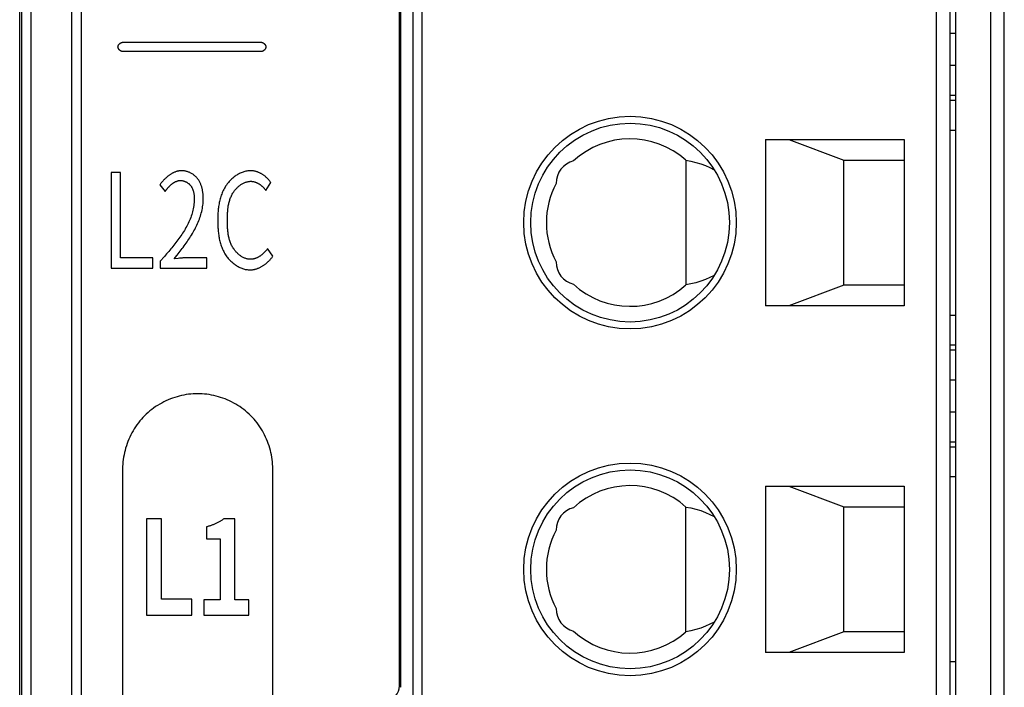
# Model space of a CAD drawing. Header units: millimetres. Extents: x 674 to 3111, y -226 to 595.
# Tile 29 of 46: x 2328 to 2349, y 302 to 316. Entities that reach past the tile are written whole.
import ezdxf

# ---------------------------------------------------------------- set-up
doc = ezdxf.new("R2010")
doc.units = ezdxf.units.MM
doc.header["$LTSCALE"] = 30.734
doc.layers.get('0').update_dxf_attribs({"linetype": 'CONTINUOUS'})

msp = doc.modelspace()

# ---------------------------------------------------------------- linework, layer by layer
at = {"color": 7, "linetype": 'Continuous'}
for p, q in [((2327.885, 193.395), (2327.885, 329.206)), ((2327.928, 329.163), (2327.928, 193.443)), ((2328.128, 329.163), (2328.128, 193.439)), ((2336.595, 255.904), (2336.595, 322.904)), ((2348.145, 255.904), (2348.145, 322.904)), ((2348.895, 322.904), (2348.895, 255.904)), ((2336.395, 322.704), (2336.395, 256.104)), ((2347.725, 256.104), (2347.725, 322.704)), ((2348.025, 256.204), (2348.025, 322.604)), ((2349.195, 256.204), (2349.195, 322.604)), ((2329.013, 284.204), (2329.013, 321.829)), ((2329.213, 321.829), (2329.213, 284.204)), ((2336.105, 301.883), (2336.105, 321.485)), ((2336.135, 301.853), (2336.135, 321.455)), ((2348.025, 316.004), (2348.145, 316.004)), ((2330.113, 315.804), (2333.113, 315.804)), ((2333.113, 315.604), (2330.113, 315.604)), ((2348.145, 315.304), (2348.025, 315.304)), ((2348.145, 314.654), (2348.025, 314.654)), ((2348.025, 314.554), (2348.145, 314.554)), ((2348.025, 313.904), (2348.145, 313.904)), ((2344.025, 313.704), (2344.025, 310.104)), ((2344.025, 313.704), (2347.025, 313.704)), ((2344.535, 313.704), (2345.725, 313.254)), ((2347.025, 313.704), (2347.025, 310.104)), ((2342.305, 313.252), (2342.305, 310.555)), ((2345.725, 310.554), (2345.725, 313.254)), ((2345.725, 313.254), (2347.025, 313.254)), ((2329.863, 312.987), (2329.863, 310.918)), ((2330.067, 312.987), (2329.863, 312.987)), ((2330.067, 311.141), (2330.067, 312.987)), ((2330.918, 312.721), (2331.034, 312.575)), ((2333.215, 312.6), (2333.324, 312.769)), ((2332.381, 311.918), (2332.381, 311.959)), ((2333.363, 311.178), (2333.252, 311.341)), ((2330.767, 311.141), (2330.067, 311.141)), ((2330.767, 310.918), (2330.767, 311.141)), ((2331.018, 311.173), (2330.927, 311.071)), ((2331.064, 311.226), (2331.018, 311.173)), ((2331.11, 311.28), (2331.064, 311.226)), ((2331.317, 311.13), (2331.229, 311.121)), ((2331.936, 311.141), (2331.492, 311.141)), ((2331.936, 310.918), (2331.936, 311.141)), ((2329.863, 310.918), (2330.767, 310.918)), ((2330.927, 311.071), (2330.927, 310.918)), ((2330.927, 310.918), (2331.936, 310.918)), ((2345.725, 310.554), (2344.535, 310.104)), ((2347.025, 310.554), (2345.725, 310.554)), ((2347.025, 310.104), (2344.025, 310.104)), ((2348.025, 309.904), (2348.145, 309.904)), ((2348.145, 309.254), (2348.025, 309.254)), ((2348.025, 309.154), (2348.145, 309.154)), ((2348.025, 308.504), (2348.145, 308.504)), ((2348.145, 307.804), (2348.025, 307.804)), ((2348.145, 307.154), (2348.025, 307.154)), ((2348.025, 307.054), (2348.145, 307.054)), ((2330.113, 306.579), (2330.113, 287.329)), ((2333.363, 287.329), (2333.363, 306.579)), ((2348.145, 306.404), (2348.025, 306.404)), ((2344.025, 306.204), (2344.025, 302.604)), ((2344.025, 306.204), (2347.025, 306.204)), ((2344.535, 306.204), (2345.725, 305.754)), ((2347.025, 306.204), (2347.025, 302.604)), ((2342.305, 303.055), (2342.305, 305.752)), ((2345.725, 303.054), (2345.725, 305.754)), ((2345.725, 305.754), (2347.025, 305.754)), ((2330.63, 305.498), (2330.63, 303.41)), ((2330.954, 305.498), (2330.63, 305.498)), ((2330.954, 303.76), (2330.954, 305.498)), ((2332.543, 305.498), (2332.304, 305.498)), ((2332.543, 303.745), (2332.543, 305.498)), ((2331.928, 305.323), (2331.928, 305.066)), ((2331.928, 305.066), (2332.221, 305.066)), ((2332.221, 305.066), (2332.221, 303.745)), ((2331.61, 303.76), (2330.954, 303.76)), ((2331.61, 303.41), (2331.61, 303.76)), ((2331.873, 303.745), (2331.873, 303.41)), ((2332.221, 303.745), (2331.873, 303.745)), ((2332.847, 303.745), (2332.543, 303.745)), ((2332.847, 303.41), (2332.847, 303.745)), ((2330.63, 303.41), (2331.61, 303.41)), ((2331.873, 303.41), (2332.847, 303.41)), ((2345.725, 303.054), (2344.535, 302.604)), ((2347.025, 303.054), (2345.725, 303.054)), ((2347.025, 302.604), (2344.025, 302.604)), ((2348.145, 302.404), (2348.025, 302.404)), ((2336.135, 301.853), (2336.105, 301.883))]:
    msp.add_line(p, q, dxfattribs=at)
for points in [[(2330.013, 315.704), (2330.013, 315.706), (2330.014, 315.709), (2330.014, 315.712), (2330.014, 315.714), (2330.015, 315.717), (2330.015, 315.72), (2330.016, 315.722), (2330.017, 315.725), (2330.017, 315.728), (2330.018, 315.73), (2330.019, 315.733), (2330.021, 315.735), (2330.022, 315.738), (2330.023, 315.741), (2330.024, 315.743), (2330.026, 315.746), (2330.027, 315.748), (2330.029, 315.751), (2330.03, 315.753), (2330.032, 315.756), (2330.034, 315.758), (2330.036, 315.76), (2330.038, 315.763), (2330.04, 315.765), (2330.042, 315.767), (2330.044, 315.769), (2330.046, 315.771), (2330.048, 315.774), (2330.05, 315.776), (2330.052, 315.778), (2330.055, 315.78), (2330.057, 315.781), (2330.059, 315.783), (2330.062, 315.785), (2330.064, 315.787), (2330.066, 315.788), (2330.069, 315.79), (2330.071, 315.791), (2330.074, 315.793), (2330.077, 315.794), (2330.079, 315.795), (2330.082, 315.797), (2330.084, 315.798), (2330.087, 315.799), (2330.09, 315.8), (2330.092, 315.8), (2330.095, 315.801), (2330.098, 315.802), (2330.1, 315.802), (2330.103, 315.803), (2330.105, 315.803), (2330.108, 315.804), (2330.111, 315.804), (2330.113, 315.804)], [(2330.113, 315.604), (2330.111, 315.604), (2330.108, 315.604), (2330.105, 315.604), (2330.103, 315.605), (2330.1, 315.605), (2330.098, 315.606), (2330.095, 315.606), (2330.092, 315.607), (2330.09, 315.608), (2330.087, 315.609), (2330.084, 315.61), (2330.082, 315.611), (2330.079, 315.612), (2330.077, 315.613), (2330.074, 315.615), (2330.071, 315.616), (2330.069, 315.618), (2330.066, 315.619), (2330.064, 315.621), (2330.062, 315.623), (2330.059, 315.624), (2330.057, 315.626), (2330.055, 315.628), (2330.052, 315.63), (2330.05, 315.632), (2330.048, 315.634), (2330.046, 315.636), (2330.044, 315.638), (2330.042, 315.64), (2330.04, 315.643), (2330.038, 315.645), (2330.036, 315.647), (2330.034, 315.65), (2330.032, 315.652), (2330.03, 315.654), (2330.029, 315.657), (2330.027, 315.659), (2330.026, 315.662), (2330.024, 315.664), (2330.023, 315.667), (2330.022, 315.67), (2330.021, 315.672), (2330.019, 315.675), (2330.018, 315.677), (2330.017, 315.68), (2330.017, 315.683), (2330.016, 315.685), (2330.015, 315.688), (2330.015, 315.691), (2330.014, 315.693), (2330.014, 315.696), (2330.014, 315.698), (2330.013, 315.701), (2330.013, 315.704)], [(2333.113, 315.804), (2333.116, 315.804), (2333.119, 315.804), (2333.121, 315.803), (2333.124, 315.803), (2333.127, 315.802), (2333.129, 315.802), (2333.132, 315.801), (2333.135, 315.8), (2333.137, 315.8), (2333.14, 315.799), (2333.142, 315.798), (2333.145, 315.797), (2333.148, 315.795), (2333.15, 315.794), (2333.153, 315.793), (2333.155, 315.791), (2333.158, 315.79), (2333.16, 315.788), (2333.163, 315.787), (2333.165, 315.785), (2333.168, 315.783), (2333.17, 315.781), (2333.172, 315.78), (2333.174, 315.778), (2333.177, 315.776), (2333.179, 315.774), (2333.181, 315.771), (2333.183, 315.769), (2333.185, 315.767), (2333.187, 315.765), (2333.189, 315.763), (2333.191, 315.76), (2333.193, 315.758), (2333.195, 315.756), (2333.196, 315.753), (2333.198, 315.751), (2333.199, 315.748), (2333.201, 315.746), (2333.202, 315.743), (2333.204, 315.741), (2333.205, 315.738), (2333.206, 315.735), (2333.207, 315.733), (2333.208, 315.73), (2333.209, 315.728), (2333.21, 315.725), (2333.211, 315.722), (2333.211, 315.72), (2333.212, 315.717), (2333.213, 315.714), (2333.213, 315.712), (2333.213, 315.709), (2333.213, 315.706), (2333.213, 315.704)], [(2333.213, 315.704), (2333.213, 315.701), (2333.213, 315.698), (2333.213, 315.696), (2333.213, 315.693), (2333.212, 315.691), (2333.211, 315.688), (2333.211, 315.685), (2333.21, 315.683), (2333.209, 315.68), (2333.208, 315.677), (2333.207, 315.675), (2333.206, 315.672), (2333.205, 315.67), (2333.204, 315.667), (2333.202, 315.664), (2333.201, 315.662), (2333.199, 315.659), (2333.198, 315.657), (2333.196, 315.654), (2333.195, 315.652), (2333.193, 315.65), (2333.191, 315.647), (2333.189, 315.645), (2333.187, 315.643), (2333.185, 315.64), (2333.183, 315.638), (2333.181, 315.636), (2333.179, 315.634), (2333.177, 315.632), (2333.174, 315.63), (2333.172, 315.628), (2333.17, 315.626), (2333.168, 315.624), (2333.165, 315.623), (2333.163, 315.621), (2333.16, 315.619), (2333.158, 315.618), (2333.155, 315.616), (2333.153, 315.615), (2333.15, 315.613), (2333.148, 315.612), (2333.145, 315.611), (2333.142, 315.61), (2333.14, 315.609), (2333.137, 315.608), (2333.135, 315.607), (2333.132, 315.606), (2333.129, 315.606), (2333.127, 315.605), (2333.124, 315.605), (2333.121, 315.604), (2333.119, 315.604), (2333.116, 315.604), (2333.113, 315.604)], [(2342.305, 313.252), (2342.414, 313.232), (2342.521, 313.206), (2342.626, 313.174), (2342.727, 313.136), (2342.824, 313.093), (2342.918, 313.044)], [(2331.391, 313.026), (2331.379, 313.026), (2331.367, 313.025), (2331.355, 313.024), (2331.343, 313.023), (2331.331, 313.021), (2331.319, 313.019), (2331.307, 313.016), (2331.295, 313.013), (2331.283, 313.01), (2331.271, 313.006), (2331.259, 313.002), (2331.248, 312.998), (2331.236, 312.993), (2331.225, 312.988), (2331.213, 312.983), (2331.202, 312.977), (2331.191, 312.971), (2331.18, 312.965), (2331.169, 312.959), (2331.158, 312.952), (2331.147, 312.945), (2331.136, 312.938), (2331.125, 312.931), (2331.115, 312.923), (2331.105, 312.916), (2331.094, 312.908), (2331.084, 312.9), (2331.074, 312.891), (2331.064, 312.883), (2331.054, 312.874), (2331.045, 312.865), (2331.035, 312.856), (2331.026, 312.847), (2331.017, 312.838), (2331.007, 312.829), (2330.999, 312.819), (2330.99, 312.81), (2330.981, 312.8), (2330.973, 312.791), (2330.964, 312.781), (2330.956, 312.771), (2330.948, 312.761), (2330.941, 312.751), (2330.933, 312.741), (2330.926, 312.731), (2330.918, 312.721)], [(2331.857, 312.414), (2331.857, 312.429), (2331.857, 312.445), (2331.857, 312.46), (2331.856, 312.476), (2331.855, 312.492), (2331.854, 312.508), (2331.853, 312.523), (2331.851, 312.539), (2331.849, 312.555), (2331.847, 312.571), (2331.845, 312.586), (2331.842, 312.602), (2331.839, 312.618), (2331.836, 312.633), (2331.832, 312.648), (2331.828, 312.664), (2331.824, 312.679), (2331.819, 312.694), (2331.814, 312.709), (2331.809, 312.724), (2331.803, 312.738), (2331.797, 312.752), (2331.79, 312.767), (2331.783, 312.78), (2331.776, 312.794), (2331.768, 312.808), (2331.76, 312.821), (2331.751, 312.834), (2331.742, 312.846), (2331.732, 312.859), (2331.722, 312.87), (2331.712, 312.881), (2331.702, 312.892), (2331.691, 312.902), (2331.679, 312.912), (2331.668, 312.922), (2331.656, 312.932), (2331.644, 312.941), (2331.631, 312.949), (2331.618, 312.958), (2331.605, 312.965), (2331.592, 312.973), (2331.578, 312.98), (2331.565, 312.986), (2331.551, 312.992), (2331.537, 312.998), (2331.522, 313.003), (2331.508, 313.008), (2331.494, 313.012), (2331.479, 313.016), (2331.464, 313.019), (2331.45, 313.021), (2331.435, 313.024), (2331.421, 313.025), (2331.406, 313.026), (2331.391, 313.026)], [(2332.884, 313.026), (2332.863, 313.026), (2332.842, 313.024), (2332.822, 313.022), (2332.801, 313.019), (2332.78, 313.015), (2332.76, 313.01), (2332.74, 313.004), (2332.719, 312.997), (2332.699, 312.99), (2332.68, 312.982), (2332.66, 312.973), (2332.641, 312.964), (2332.621, 312.954), (2332.603, 312.943), (2332.584, 312.932), (2332.566, 312.92), (2332.548, 312.907), (2332.53, 312.894), (2332.513, 312.881), (2332.496, 312.867), (2332.479, 312.852), (2332.463, 312.837), (2332.447, 312.822), (2332.432, 312.806), (2332.417, 312.79), (2332.403, 312.773), (2332.389, 312.757), (2332.376, 312.739), (2332.359, 312.717), (2332.343, 312.694), (2332.329, 312.67), (2332.315, 312.646), (2332.302, 312.622), (2332.289, 312.597), (2332.278, 312.572), (2332.267, 312.547), (2332.257, 312.521), (2332.248, 312.496), (2332.239, 312.469), (2332.231, 312.443), (2332.223, 312.417), (2332.217, 312.39), (2332.21, 312.363), (2332.205, 312.336), (2332.2, 312.309), (2332.195, 312.281), (2332.191, 312.254), (2332.188, 312.226), (2332.184, 312.199), (2332.182, 312.171), (2332.179, 312.143), (2332.177, 312.116), (2332.176, 312.088), (2332.175, 312.061), (2332.174, 312.033), (2332.173, 312.006), (2332.173, 311.978), (2332.173, 311.951)], [(2333.324, 312.769), (2333.317, 312.779), (2333.31, 312.789), (2333.302, 312.799), (2333.294, 312.809), (2333.286, 312.818), (2333.278, 312.828), (2333.27, 312.837), (2333.261, 312.846), (2333.252, 312.855), (2333.243, 312.864), (2333.234, 312.873), (2333.224, 312.881), (2333.215, 312.89), (2333.205, 312.898), (2333.195, 312.906), (2333.185, 312.914), (2333.174, 312.922), (2333.164, 312.929), (2333.153, 312.936), (2333.142, 312.943), (2333.131, 312.95), (2333.12, 312.957), (2333.109, 312.963), (2333.098, 312.969), (2333.087, 312.975), (2333.075, 312.98), (2333.064, 312.986), (2333.052, 312.991), (2333.04, 312.995), (2333.029, 313), (2333.017, 313.004), (2333.005, 313.008), (2332.993, 313.011), (2332.981, 313.014), (2332.969, 313.017), (2332.957, 313.019), (2332.945, 313.021), (2332.933, 313.023), (2332.92, 313.024), (2332.908, 313.025), (2332.896, 313.026), (2332.884, 313.026)], [(2331.034, 312.575), (2331.039, 312.582), (2331.044, 312.589), (2331.049, 312.596), (2331.054, 312.604), (2331.059, 312.611), (2331.064, 312.618), (2331.07, 312.625), (2331.075, 312.632), (2331.081, 312.639), (2331.087, 312.647), (2331.093, 312.654), (2331.098, 312.661), (2331.105, 312.668), (2331.111, 312.674), (2331.117, 312.681), (2331.123, 312.688), (2331.13, 312.695), (2331.136, 312.701), (2331.143, 312.707), (2331.15, 312.714), (2331.156, 312.72), (2331.163, 312.726), (2331.17, 312.732), (2331.177, 312.738), (2331.184, 312.743), (2331.192, 312.749), (2331.199, 312.754), (2331.206, 312.759), (2331.214, 312.764), (2331.221, 312.769), (2331.229, 312.774), (2331.237, 312.778), (2331.244, 312.782), (2331.252, 312.786), (2331.26, 312.79), (2331.268, 312.793), (2331.276, 312.796), (2331.284, 312.799), (2331.292, 312.802), (2331.3, 312.805), (2331.308, 312.807), (2331.317, 312.809), (2331.325, 312.811), (2331.333, 312.812), (2331.342, 312.813), (2331.35, 312.814), (2331.359, 312.814), (2331.367, 312.815)], [(2331.367, 312.815), (2331.376, 312.814), (2331.386, 312.814), (2331.395, 312.813), (2331.404, 312.811), (2331.414, 312.81), (2331.423, 312.808), (2331.432, 312.805), (2331.441, 312.803), (2331.45, 312.8), (2331.46, 312.796), (2331.468, 312.793), (2331.477, 312.789), (2331.486, 312.784), (2331.495, 312.78), (2331.503, 312.775), (2331.511, 312.77), (2331.52, 312.765), (2331.528, 312.759), (2331.535, 312.753), (2331.543, 312.747), (2331.55, 312.741), (2331.557, 312.734), (2331.564, 312.728), (2331.571, 312.721), (2331.578, 312.714), (2331.584, 312.706), (2331.59, 312.699), (2331.596, 312.691), (2331.601, 312.682), (2331.607, 312.673), (2331.612, 312.665), (2331.617, 312.656), (2331.621, 312.647), (2331.625, 312.637), (2331.629, 312.628), (2331.633, 312.618), (2331.636, 312.609), (2331.639, 312.599), (2331.642, 312.589), (2331.645, 312.579), (2331.647, 312.569), (2331.65, 312.559), (2331.652, 312.549), (2331.653, 312.539), (2331.655, 312.529), (2331.656, 312.518), (2331.658, 312.508), (2331.659, 312.498), (2331.66, 312.487), (2331.66, 312.477), (2331.661, 312.467), (2331.662, 312.456), (2331.662, 312.446), (2331.662, 312.436), (2331.663, 312.426), (2331.663, 312.415), (2331.663, 312.405)], [(2332.381, 311.959), (2332.381, 311.98), (2332.381, 312), (2332.381, 312.021), (2332.382, 312.041), (2332.382, 312.062), (2332.383, 312.082), (2332.384, 312.103), (2332.385, 312.123), (2332.387, 312.144), (2332.388, 312.165), (2332.39, 312.185), (2332.393, 312.206), (2332.395, 312.226), (2332.398, 312.247), (2332.401, 312.267), (2332.405, 312.287), (2332.409, 312.307), (2332.414, 312.327), (2332.419, 312.347), (2332.424, 312.367), (2332.43, 312.387), (2332.436, 312.406), (2332.443, 312.425), (2332.451, 312.444), (2332.459, 312.463), (2332.467, 312.482), (2332.476, 312.501), (2332.486, 312.519), (2332.497, 312.537), (2332.508, 312.555), (2332.519, 312.572), (2332.528, 312.585), (2332.538, 312.597), (2332.548, 312.61), (2332.558, 312.622), (2332.568, 312.634), (2332.579, 312.645), (2332.59, 312.657), (2332.601, 312.668), (2332.613, 312.678), (2332.625, 312.689), (2332.637, 312.699), (2332.649, 312.709), (2332.662, 312.718), (2332.675, 312.727), (2332.688, 312.735), (2332.701, 312.743), (2332.714, 312.751), (2332.728, 312.758), (2332.742, 312.764), (2332.756, 312.771), (2332.77, 312.776), (2332.784, 312.781), (2332.798, 312.785), (2332.813, 312.789), (2332.827, 312.792), (2332.842, 312.794), (2332.857, 312.796), (2332.871, 312.797), (2332.886, 312.798)], [(2332.886, 312.798), (2332.895, 312.798), (2332.904, 312.797), (2332.913, 312.796), (2332.922, 312.795), (2332.931, 312.794), (2332.939, 312.792), (2332.948, 312.791), (2332.957, 312.788), (2332.966, 312.786), (2332.974, 312.783), (2332.983, 312.781), (2332.992, 312.778), (2333, 312.774), (2333.009, 312.771), (2333.017, 312.767), (2333.026, 312.763), (2333.034, 312.759), (2333.042, 312.754), (2333.05, 312.75), (2333.058, 312.745), (2333.066, 312.74), (2333.074, 312.735), (2333.082, 312.73), (2333.09, 312.725), (2333.098, 312.719), (2333.105, 312.713), (2333.113, 312.707), (2333.12, 312.701), (2333.127, 312.695), (2333.134, 312.689), (2333.141, 312.683), (2333.148, 312.676), (2333.155, 312.67), (2333.161, 312.663), (2333.168, 312.656), (2333.174, 312.65), (2333.18, 312.643), (2333.187, 312.636), (2333.192, 312.629), (2333.198, 312.622), (2333.204, 312.614), (2333.209, 312.607), (2333.215, 312.6)], [(2331.663, 312.405), (2331.662, 312.372), (2331.66, 312.338), (2331.657, 312.305), (2331.654, 312.271), (2331.649, 312.238), (2331.643, 312.205), (2331.635, 312.173), (2331.627, 312.14), (2331.619, 312.108), (2331.609, 312.076), (2331.598, 312.044), (2331.586, 312.012), (2331.574, 311.981), (2331.561, 311.949), (2331.547, 311.918), (2331.532, 311.887), (2331.517, 311.856), (2331.501, 311.825), (2331.484, 311.795), (2331.467, 311.765), (2331.449, 311.735), (2331.431, 311.705), (2331.412, 311.675), (2331.393, 311.646), (2331.373, 311.616), (2331.352, 311.587), (2331.332, 311.558), (2331.311, 311.529), (2331.289, 311.501), (2331.268, 311.473), (2331.246, 311.444), (2331.224, 311.416), (2331.201, 311.389), (2331.179, 311.361), (2331.156, 311.334), (2331.133, 311.307), (2331.11, 311.28)], [(2331.294, 311.202), (2331.316, 311.229), (2331.338, 311.257), (2331.36, 311.285), (2331.381, 311.313), (2331.403, 311.341), (2331.424, 311.369), (2331.445, 311.398), (2331.466, 311.427), (2331.486, 311.456), (2331.507, 311.485), (2331.527, 311.515), (2331.547, 311.544), (2331.566, 311.574), (2331.585, 311.605), (2331.604, 311.635), (2331.622, 311.665), (2331.64, 311.696), (2331.657, 311.727), (2331.674, 311.758), (2331.69, 311.789), (2331.706, 311.821), (2331.721, 311.852), (2331.735, 311.884), (2331.749, 311.916), (2331.762, 311.948), (2331.774, 311.981), (2331.786, 312.013), (2331.797, 312.046), (2331.807, 312.078), (2331.816, 312.111), (2331.825, 312.144), (2331.832, 312.178), (2331.839, 312.211), (2331.844, 312.244), (2331.849, 312.278), (2331.853, 312.312), (2331.855, 312.346), (2331.857, 312.38), (2331.857, 312.414)], [(2332.173, 311.951), (2332.173, 311.925), (2332.173, 311.898), (2332.174, 311.872), (2332.174, 311.845), (2332.176, 311.819), (2332.177, 311.792), (2332.179, 311.766), (2332.181, 311.739), (2332.183, 311.712), (2332.186, 311.686), (2332.189, 311.659), (2332.193, 311.632), (2332.197, 311.606), (2332.201, 311.58), (2332.206, 311.553), (2332.212, 311.527), (2332.218, 311.501), (2332.225, 311.476), (2332.232, 311.45), (2332.24, 311.425), (2332.248, 311.399), (2332.258, 311.375), (2332.267, 311.35), (2332.278, 311.326), (2332.289, 311.302), (2332.301, 311.278), (2332.314, 311.254), (2332.327, 311.231), (2332.341, 311.209), (2332.356, 311.186), (2332.372, 311.164), (2332.385, 311.148), (2332.399, 311.131), (2332.413, 311.115), (2332.428, 311.099), (2332.443, 311.083), (2332.458, 311.068), (2332.474, 311.053), (2332.49, 311.039), (2332.507, 311.025), (2332.524, 311.012), (2332.541, 310.999), (2332.559, 310.987), (2332.577, 310.975), (2332.595, 310.964), (2332.613, 310.953), (2332.632, 310.943), (2332.651, 310.934), (2332.67, 310.925), (2332.69, 310.917), (2332.709, 310.91), (2332.729, 310.903), (2332.749, 310.898), (2332.769, 310.893), (2332.789, 310.889), (2332.81, 310.886), (2332.83, 310.883), (2332.851, 310.882), (2332.871, 310.881)], [(2332.88, 311.11), (2332.865, 311.11), (2332.85, 311.112), (2332.835, 311.113), (2332.821, 311.116), (2332.806, 311.119), (2332.792, 311.123), (2332.778, 311.127), (2332.763, 311.132), (2332.749, 311.138), (2332.736, 311.144), (2332.722, 311.151), (2332.708, 311.158), (2332.695, 311.166), (2332.682, 311.174), (2332.669, 311.182), (2332.656, 311.191), (2332.644, 311.201), (2332.631, 311.211), (2332.619, 311.221), (2332.608, 311.232), (2332.596, 311.242), (2332.585, 311.254), (2332.574, 311.265), (2332.563, 311.277), (2332.553, 311.289), (2332.543, 311.301), (2332.533, 311.314), (2332.524, 311.326), (2332.515, 311.339), (2332.504, 311.357), (2332.493, 311.375), (2332.482, 311.393), (2332.473, 311.412), (2332.464, 311.431), (2332.455, 311.45), (2332.447, 311.469), (2332.44, 311.488), (2332.433, 311.508), (2332.427, 311.528), (2332.421, 311.548), (2332.416, 311.568), (2332.411, 311.588), (2332.407, 311.608), (2332.403, 311.628), (2332.4, 311.649), (2332.397, 311.669), (2332.394, 311.69), (2332.391, 311.711), (2332.389, 311.731), (2332.387, 311.752), (2332.386, 311.773), (2332.384, 311.794), (2332.383, 311.815), (2332.383, 311.835), (2332.382, 311.856), (2332.381, 311.877), (2332.381, 311.898), (2332.381, 311.918)], [(2333.252, 311.341), (2333.246, 311.333), (2333.24, 311.325), (2333.234, 311.317), (2333.227, 311.309), (2333.221, 311.301), (2333.214, 311.293), (2333.207, 311.286), (2333.2, 311.278), (2333.193, 311.27), (2333.186, 311.263), (2333.178, 311.255), (2333.171, 311.248), (2333.163, 311.241), (2333.155, 311.233), (2333.147, 311.226), (2333.139, 311.219), (2333.131, 311.213), (2333.123, 311.206), (2333.114, 311.2), (2333.106, 311.193), (2333.097, 311.187), (2333.089, 311.181), (2333.08, 311.175), (2333.071, 311.17), (2333.062, 311.164), (2333.053, 311.159), (2333.044, 311.154), (2333.035, 311.15), (2333.025, 311.145), (2333.016, 311.141), (2333.007, 311.137), (2332.997, 311.133), (2332.987, 311.129), (2332.978, 311.126), (2332.968, 311.123), (2332.959, 311.121), (2332.949, 311.118), (2332.939, 311.116), (2332.929, 311.114), (2332.919, 311.113), (2332.909, 311.112), (2332.9, 311.111), (2332.89, 311.11), (2332.88, 311.11)], [(2331.229, 311.121), (2331.251, 311.148), (2331.294, 311.202)], [(2331.492, 311.141), (2331.477, 311.141), (2331.463, 311.141), (2331.448, 311.14), (2331.433, 311.14), (2331.419, 311.139), (2331.404, 311.138), (2331.39, 311.137), (2331.375, 311.136), (2331.36, 311.135), (2331.346, 311.133), (2331.317, 311.13)], [(2332.871, 310.881), (2332.884, 310.882), (2332.898, 310.882), (2332.911, 310.883), (2332.924, 310.885), (2332.938, 310.887), (2332.951, 310.889), (2332.964, 310.892), (2332.978, 310.895), (2332.991, 310.898), (2333.004, 310.902), (2333.017, 310.906), (2333.03, 310.911), (2333.043, 310.916), (2333.056, 310.921), (2333.069, 310.927), (2333.081, 310.933), (2333.094, 310.939), (2333.106, 310.945), (2333.119, 310.952), (2333.131, 310.959), (2333.143, 310.966), (2333.155, 310.974), (2333.167, 310.982), (2333.178, 310.99), (2333.19, 310.998), (2333.201, 311.006), (2333.213, 311.015), (2333.224, 311.024), (2333.234, 311.033), (2333.245, 311.043), (2333.256, 311.052), (2333.266, 311.062), (2333.276, 311.072), (2333.286, 311.082), (2333.295, 311.092), (2333.305, 311.102), (2333.314, 311.113), (2333.323, 311.123), (2333.331, 311.134), (2333.34, 311.145), (2333.348, 311.156), (2333.356, 311.167), (2333.363, 311.178)], [(2342.918, 310.763), (2342.824, 310.715), (2342.727, 310.672), (2342.626, 310.634), (2342.521, 310.602), (2342.414, 310.576), (2342.305, 310.555)], [(2331.738, 308.204), (2331.689, 308.203), (2331.639, 308.2), (2331.589, 308.196), (2331.539, 308.191), (2331.489, 308.183), (2331.439, 308.174), (2331.389, 308.164), (2331.34, 308.152), (2331.291, 308.138), (2331.242, 308.123), (2331.194, 308.107), (2331.146, 308.089), (2331.098, 308.069), (2331.051, 308.048), (2331.005, 308.026), (2330.96, 308.002), (2330.915, 307.977), (2330.871, 307.951), (2330.827, 307.923), (2330.785, 307.894), (2330.744, 307.863), (2330.704, 307.831), (2330.664, 307.798), (2330.626, 307.764), (2330.589, 307.728), (2330.554, 307.691), (2330.519, 307.653), (2330.486, 307.614), (2330.454, 307.573), (2330.424, 307.532), (2330.394, 307.49), (2330.366, 307.446), (2330.34, 307.402), (2330.315, 307.358), (2330.291, 307.312), (2330.269, 307.266), (2330.248, 307.219), (2330.228, 307.171), (2330.21, 307.124), (2330.194, 307.075), (2330.179, 307.026), (2330.165, 306.977), (2330.153, 306.928), (2330.143, 306.878), (2330.134, 306.828), (2330.126, 306.778), (2330.121, 306.728), (2330.117, 306.679), (2330.114, 306.629), (2330.113, 306.579)], [(2333.363, 306.579), (2333.363, 306.629), (2333.36, 306.679), (2333.356, 306.728), (2333.35, 306.778), (2333.343, 306.828), (2333.334, 306.878), (2333.324, 306.928), (2333.312, 306.977), (2333.298, 307.026), (2333.283, 307.075), (2333.266, 307.124), (2333.248, 307.171), (2333.229, 307.219), (2333.208, 307.266), (2333.186, 307.312), (2333.162, 307.358), (2333.137, 307.402), (2333.11, 307.446), (2333.082, 307.49), (2333.053, 307.532), (2333.023, 307.573), (2332.991, 307.614), (2332.958, 307.653), (2332.923, 307.691), (2332.887, 307.728), (2332.851, 307.764), (2332.812, 307.798), (2332.773, 307.831), (2332.733, 307.863), (2332.692, 307.894), (2332.649, 307.923), (2332.606, 307.951), (2332.562, 307.977), (2332.517, 308.002), (2332.472, 308.026), (2332.425, 308.048), (2332.379, 308.069), (2332.331, 308.089), (2332.283, 308.107), (2332.235, 308.123), (2332.186, 308.138), (2332.137, 308.152), (2332.087, 308.164), (2332.038, 308.174), (2331.988, 308.183), (2331.938, 308.191), (2331.888, 308.196), (2331.838, 308.2), (2331.788, 308.203), (2331.738, 308.204)], [(2342.305, 305.752), (2342.414, 305.732), (2342.521, 305.706), (2342.626, 305.674), (2342.727, 305.636), (2342.824, 305.593), (2342.918, 305.544)], [(2332.304, 305.498), (2332.292, 305.489), (2332.28, 305.479), (2332.267, 305.47), (2332.254, 305.462), (2332.242, 305.453), (2332.229, 305.445), (2332.215, 305.437), (2332.202, 305.429), (2332.188, 305.422), (2332.175, 305.414), (2332.161, 305.407), (2332.147, 305.4), (2332.133, 305.394), (2332.119, 305.387), (2332.104, 305.381), (2332.09, 305.375), (2332.076, 305.369), (2332.061, 305.364), (2332.046, 305.358), (2332.032, 305.353), (2332.017, 305.348), (2332.002, 305.344), (2331.987, 305.339), (2331.973, 305.335), (2331.958, 305.331), (2331.943, 305.327), (2331.928, 305.323)], [(2342.918, 303.263), (2342.824, 303.215), (2342.727, 303.172), (2342.626, 303.134), (2342.521, 303.102), (2342.414, 303.076), (2342.305, 303.055)]]:
    msp.add_lwpolyline(points, dxfattribs=at)
for centre, radius in [((2341.095, 311.904), 2.3), ((2341.095, 311.904), 2.15), ((2341.095, 304.404), 2.3), ((2341.095, 304.404), 2.15)]:
    msp.add_circle(centre, radius, dxfattribs=at)
for centre, radius, start, end in [((2341.095, 311.904), 1.811, 48.1192, 132.5648), ((2339.995, 312.754), 0.5, 104.5035, 180.1205), ((2341.095, 311.904), 1.811, 152.0674, 207.9326), ((2339.995, 311.054), 0.5, 179.8796, 255.4968), ((2341.095, 311.904), 1.811, 227.4351, 311.8808), ((2341.095, 304.404), 1.811, 48.1192, 132.5648), ((2339.995, 305.254), 0.5, 104.5035, 180.1205), ((2341.095, 304.404), 1.811, 152.0674, 207.9326), ((2339.995, 303.554), 0.5, 179.8796, 255.4968), ((2341.095, 304.404), 1.811, 227.4351, 311.8808)]:
    msp.add_arc(centre, radius, start, end, dxfattribs=at)
msp.add_ellipse((2335.805, 301.884), major_axis=(-0.213, 0.213), ratio=0.996419, start_param=2.357988, end_param=3.925197, dxfattribs=at)

doc.saveas('drawing.dxf')
